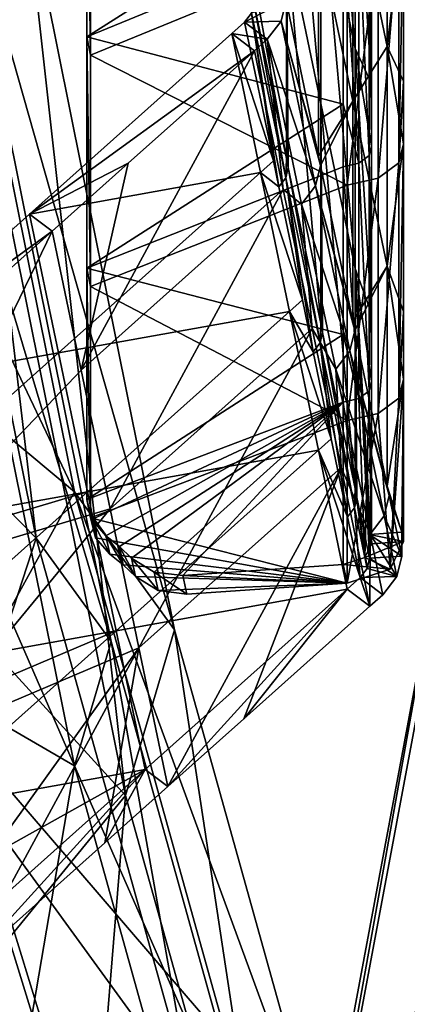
# Model space of a CAD drawing. Extents: x -1633 to 62, y -535 to 375.
# Tile 153 of 256: x -146 to -134, y -310 to -280. Entities that reach past the tile are written whole.
import ezdxf

# ---------------------------------------------------------------- set-up
doc = ezdxf.new("R2010")
doc.units = 0
doc.header["$LTSCALE"] = 33.374815
for name, color, linetype in [('45', 7, 'CONTINUOUS'), ('46', 7, 'CONTINUOUS'), ('47', 7, 'CONTINUOUS'), ('48', 7, 'CONTINUOUS'), ('877', 7, 'CONTINUOUS'), ('878', 7, 'CONTINUOUS'), ('883', 7, 'CONTINUOUS'), ('884', 7, 'CONTINUOUS'), ('894', 7, 'CONTINUOUS'), ('895', 7, 'CONTINUOUS'), ('897', 7, 'CONTINUOUS'), ('900', 7, 'CONTINUOUS'), ('901', 7, 'CONTINUOUS'), ('902', 7, 'CONTINUOUS'), ('903', 7, 'CONTINUOUS'), ('904', 7, 'CONTINUOUS'), ('906', 7, 'CONTINUOUS'), ('907', 7, 'CONTINUOUS'), ('921', 7, 'CONTINUOUS'), ('926', 7, 'CONTINUOUS'), ('932', 7, 'CONTINUOUS'), ('933', 7, 'CONTINUOUS'), ('941', 7, 'CONTINUOUS'), ('975', 7, 'CONTINUOUS'), ('981', 7, 'CONTINUOUS'), ('982', 7, 'CONTINUOUS')]:
    doc.layers.add(name, color=color, linetype=linetype)

msp = doc.modelspace()

# ---------------------------------------------------------------- linework, layer by layer
at = {"layer": '45', "color": 7, "linetype": 'CONTINUOUS'}
for points in [[(-150.194, -247.937, 251.243), (-147.439, -280.177, 225.655), (-145.825, -275.526, 222.004), (-150.194, -247.937, 251.243)], [(-148.84, -271.661, 218.326), (-144.24, -294.489, 187.103), (-154.24, -273.465, 213.608), (-148.84, -271.661, 218.326)], [(-145.825, -275.526, 222.004), (-141.144, -298.754, 190.232), (-148.84, -271.661, 218.326), (-145.825, -275.526, 222.004)], [(-148.84, -271.661, 218.326), (-141.144, -298.754, 190.232), (-144.24, -294.489, 187.103), (-148.84, -271.661, 218.326)], [(-154.24, -273.465, 213.608), (-144.24, -294.489, 187.103), (-151.234, -288.661, 193.23), (-154.24, -273.465, 213.608)], [(-147.439, -280.177, 225.655), (-142.661, -303.881, 193.226), (-145.825, -275.526, 222.004), (-147.439, -280.177, 225.655)], [(-145.825, -275.526, 222.004), (-142.661, -303.881, 193.226), (-141.144, -298.754, 190.232), (-145.825, -275.526, 222.004)], [(-142.661, -303.881, 193.226), (-147.439, -280.177, 225.655), (-150.341, -295.479, 211.067), (-142.661, -303.881, 193.226)], [(-151.234, -288.661, 193.23), (-144.24, -294.489, 187.103), (-148.136, -301.544, 172.002), (-151.234, -288.661, 193.23)], [(-144.24, -294.489, 187.103), (-139.468, -311.618, 153.979), (-148.136, -301.544, 172.002), (-144.24, -294.489, 187.103)], [(-141.144, -298.754, 190.232), (-136.258, -316.28, 156.327), (-144.24, -294.489, 187.103), (-141.144, -298.754, 190.232)], [(-144.24, -294.489, 187.103), (-136.258, -316.28, 156.327), (-139.468, -311.618, 153.979), (-144.24, -294.489, 187.103)], [(-147.258, -309.489, 190.046), (-142.661, -303.881, 193.226), (-150.341, -295.479, 211.067), (-147.258, -309.489, 190.046)], [(-142.661, -303.881, 193.226), (-137.641, -321.878, 158.405), (-141.144, -298.754, 190.232), (-142.661, -303.881, 193.226)], [(-141.144, -298.754, 190.232), (-137.641, -321.878, 158.405), (-136.258, -316.28, 156.327), (-141.144, -298.754, 190.232)], [(-148.136, -301.544, 172.002), (-139.468, -311.618, 153.979), (-145.005, -311.683, 150.075), (-148.136, -301.544, 172.002)], [(-144.078, -321.186, 168.049), (-142.661, -303.881, 193.226), (-147.258, -309.489, 190.046), (-144.078, -321.186, 168.049)], [(-137.641, -321.878, 158.405), (-142.661, -303.881, 193.226), (-144.078, -321.186, 168.049), (-137.641, -321.878, 158.405)]]:
    msp.add_3dface(points, dxfattribs=at)
at = {"layer": '46', "color": 7, "linetype": 'CONTINUOUS'}
for points in [[(-136.672, -316.353, 45.262), (-132.776, -295.544, 7.523), (-137.508, -321.979, 42.98), (-136.672, -316.353, 45.262)], [(-137.508, -321.979, 42.98), (-132.776, -295.544, 7.523), (-133.47, -300.454, 3.922), (-137.508, -321.979, 42.98)], [(-136.672, -316.353, 45.262), (-130.36, -307.037, 33.525), (-132.776, -295.544, 7.523), (-136.672, -316.353, 45.262)], [(-137.508, -321.979, 42.98), (-133.47, -300.454, 3.922), (-133.826, -326.668, 41.563), (-137.508, -321.979, 42.98)], [(-148.136, -301.544, 172.002), (-145.005, -311.683, 150.075), (-150.527, -313.868, 153.327), (-148.136, -301.544, 172.002)], [(-133.023, -316.738, 57.622), (-130.36, -307.037, 33.525), (-136.672, -316.353, 45.262), (-133.023, -316.738, 57.622)], [(-144.078, -321.186, 168.049), (-147.258, -309.489, 190.046), (-148.701, -324.128, 157.754), (-144.078, -321.186, 168.049)]]:
    msp.add_3dface(points, dxfattribs=at)
at = {"layer": '47', "color": 7, "linetype": 'CONTINUOUS'}
for points in [[(-131.033, -296.411, 7.065), (-129.836, -308.781, 32.697), (-134.957, -317.361, 45.061), (-131.033, -296.411, 7.065)], [(-131.033, -296.411, 7.065), (-134.957, -317.361, 45.061), (-131.553, -300.093, 4.364), (-131.033, -296.411, 7.065)], [(-131.553, -300.093, 4.364), (-134.957, -317.361, 45.061), (-135.584, -321.58, 43.349), (-131.553, -300.093, 4.364)], [(-131.553, -300.093, 4.364), (-135.584, -321.58, 43.349), (-128.699, -303.141, 2.442), (-131.553, -300.093, 4.364)], [(-144.677, -313.506, 150.829), (-147.839, -303.269, 172.97), (-148.916, -314.869, 153.962), (-144.677, -313.506, 150.829)], [(-128.699, -303.141, 2.442), (-135.584, -321.58, 43.349), (-132.822, -325.097, 42.286), (-128.699, -303.141, 2.442)], [(-129.836, -308.781, 32.697), (-132.535, -318.61, 57.115), (-134.957, -317.361, 45.061), (-129.836, -308.781, 32.697)]]:
    msp.add_3dface(points, dxfattribs=at)
at = {"layer": '48', "color": 7, "linetype": 'CONTINUOUS'}
for points in [[(-150.962, -290.282, 194.368), (-145.431, -295.922, 187.829), (-150.058, -272.962, 219.234), (-150.962, -290.282, 194.368)], [(-145.431, -295.922, 187.829), (-147.797, -275.861, 221.992), (-150.058, -272.962, 219.234), (-145.431, -295.922, 187.829)], [(-143.109, -299.121, 190.175), (-149.007, -279.349, 224.73), (-147.797, -275.861, 221.992), (-143.109, -299.121, 190.175)], [(-143.109, -299.121, 190.175), (-147.797, -275.861, 221.992), (-145.431, -295.922, 187.829), (-143.109, -299.121, 190.175)], [(-144.247, -302.967, 192.421), (-152.475, -284.106, 222.534), (-149.007, -279.349, 224.73), (-144.247, -302.967, 192.421)], [(-144.247, -302.967, 192.421), (-149.007, -279.349, 224.73), (-143.109, -299.121, 190.175), (-144.247, -302.967, 192.421)], [(-149.329, -300.011, 201.201), (-152.475, -284.106, 222.534), (-144.247, -302.967, 192.421), (-149.329, -300.011, 201.201)], [(-150.962, -290.282, 194.368), (-147.839, -303.269, 172.97), (-145.431, -295.922, 187.829), (-150.962, -290.282, 194.368)], [(-147.839, -303.269, 172.97), (-140.622, -313.181, 154.451), (-145.431, -295.922, 187.829), (-147.839, -303.269, 172.97)], [(-140.622, -313.181, 154.451), (-143.109, -299.121, 190.175), (-145.431, -295.922, 187.829), (-140.622, -313.181, 154.451)], [(-138.214, -316.679, 156.212), (-144.247, -302.967, 192.421), (-143.109, -299.121, 190.175), (-138.214, -316.679, 156.212)], [(-138.214, -316.679, 156.212), (-143.109, -299.121, 190.175), (-140.622, -313.181, 154.451), (-138.214, -316.679, 156.212)], [(-146.058, -313.619, 178.776), (-149.329, -300.011, 201.201), (-144.247, -302.967, 192.421), (-146.058, -313.619, 178.776)], [(-139.252, -320.877, 157.77), (-146.058, -313.619, 178.776), (-144.247, -302.967, 192.421), (-139.252, -320.877, 157.77)], [(-139.252, -320.877, 157.77), (-144.247, -302.967, 192.421), (-138.214, -316.679, 156.212), (-139.252, -320.877, 157.77)], [(-147.839, -303.269, 172.97), (-144.677, -313.506, 150.829), (-140.622, -313.181, 154.451), (-147.839, -303.269, 172.97)]]:
    msp.add_3dface(points, dxfattribs=at)
at = {"layer": '877', "color": 7, "linetype": 'CONTINUOUS'}
for points in [[(-136.623, -275.675, 190.277), (-136.623, -268.874, 185.473), (-135.559, -280.78, 183.049), (-136.623, -275.675, 190.277)], [(-135.559, -280.78, 183.049), (-136.623, -268.874, 185.473), (-135.559, -273.978, 178.246), (-135.559, -280.78, 183.049)], [(-137.686, -277.372, 202.308), (-137.686, -270.571, 197.504), (-136.623, -282.476, 195.08), (-137.686, -277.372, 202.308)], [(-136.623, -282.476, 195.08), (-137.686, -270.571, 197.504), (-136.623, -275.675, 190.277), (-136.623, -282.476, 195.08)], [(-135.559, -280.78, 183.049), (-135.559, -273.978, 178.246), (-135.049, -281.859, 178.618), (-135.559, -280.78, 183.049)], [(-135.049, -281.859, 178.618), (-135.559, -273.978, 178.246), (-135.049, -276.511, 174.841), (-135.049, -281.859, 178.618)], [(-136.623, -282.476, 195.08), (-136.623, -275.675, 190.277), (-135.559, -287.581, 187.853), (-136.623, -282.476, 195.08)], [(-135.559, -287.581, 187.853), (-136.623, -275.675, 190.277), (-135.559, -280.78, 183.049), (-135.559, -287.581, 187.853)], [(-137.686, -277.372, 202.308), (-137.686, -284.173, 207.111), (-138.689, -278.626, 213.408), (-137.686, -277.372, 202.308)], [(-137.686, -284.173, 207.111), (-137.686, -277.372, 202.308), (-137.626, -284.46, 206.706), (-137.686, -284.173, 207.111)], [(-137.626, -284.46, 206.706), (-137.686, -277.372, 202.308), (-136.623, -289.278, 199.884), (-137.626, -284.46, 206.706)], [(-136.623, -289.278, 199.884), (-137.686, -277.372, 202.308), (-136.623, -282.476, 195.08), (-136.623, -289.278, 199.884)], [(-137.686, -284.173, 207.111), (-138.689, -279.36, 213.926), (-138.689, -278.626, 213.408), (-137.686, -284.173, 207.111)], [(-135.559, -287.581, 187.853), (-135.559, -280.78, 183.049), (-135.049, -288.977, 183.645), (-135.559, -287.581, 187.853)], [(-135.049, -288.977, 183.645), (-135.559, -280.78, 183.049), (-135.049, -283.79, 179.982), (-135.049, -288.977, 183.645)], [(-135.049, -283.79, 179.982), (-135.559, -280.78, 183.049), (-135.049, -281.859, 178.618), (-135.049, -283.79, 179.982)], [(-136.623, -289.278, 199.884), (-136.623, -282.476, 195.08), (-136.563, -289.564, 199.478), (-136.623, -289.278, 199.884)], [(-136.563, -289.564, 199.478), (-136.623, -282.476, 195.08), (-135.559, -294.382, 192.656), (-136.563, -289.564, 199.478)], [(-135.559, -294.382, 192.656), (-136.623, -282.476, 195.08), (-135.559, -287.581, 187.853), (-135.559, -294.382, 192.656)], [(-135.559, -294.382, 192.656), (-135.559, -287.581, 187.853), (-135.5, -294.669, 192.251), (-135.559, -294.382, 192.656)], [(-135.5, -294.669, 192.251), (-135.559, -287.581, 187.853), (-135.109, -296.543, 189.597), (-135.5, -294.669, 192.251)], [(-135.109, -296.543, 189.597), (-135.559, -287.581, 187.853), (-135.109, -295.809, 189.078), (-135.109, -296.543, 189.597)], [(-135.109, -295.809, 189.078), (-135.559, -287.581, 187.853), (-135.049, -296.095, 188.673), (-135.109, -295.809, 189.078)], [(-135.049, -296.095, 188.673), (-135.559, -287.581, 187.853), (-135.049, -291.07, 185.124), (-135.049, -296.095, 188.673)], [(-135.049, -291.07, 185.124), (-135.559, -287.581, 187.853), (-135.049, -288.977, 183.645), (-135.049, -291.07, 185.124)]]:
    msp.add_3dface(points, dxfattribs=at)
at = {"layer": '878', "color": 7, "linetype": 'CONTINUOUS'}
for points in [[(-139.379, -280.315, 214.499), (-138.98, -279.958, 214.306), (-138.085, -284.254, 208.223), (-139.379, -280.315, 214.499)], [(-145.636, -285.896, 217.52), (-139.379, -280.315, 214.499), (-138.484, -284.61, 208.416), (-145.636, -285.896, 217.52)], [(-138.484, -284.61, 208.416), (-139.379, -280.315, 214.499), (-138.085, -284.254, 208.223), (-138.484, -284.61, 208.416)], [(-137.917, -285.057, 207.085), (-138.484, -284.61, 208.416), (-138.085, -284.254, 208.223), (-137.917, -285.057, 207.085)], [(-144.741, -290.192, 211.438), (-145.636, -285.896, 217.52), (-138.484, -284.61, 208.416), (-144.741, -290.192, 211.438)], [(-137.59, -288.906, 202.334), (-144.741, -290.192, 211.438), (-138.484, -284.61, 208.416), (-137.59, -288.906, 202.334)], [(-137.59, -288.906, 202.334), (-138.484, -284.61, 208.416), (-137.19, -288.549, 202.141), (-137.59, -288.906, 202.334)], [(-137.19, -288.549, 202.141), (-138.484, -284.61, 208.416), (-137.917, -285.057, 207.085), (-137.19, -288.549, 202.141)], [(-144.741, -290.192, 211.438), (-151.887, -291.472, 220.538), (-145.636, -285.896, 217.52), (-144.741, -290.192, 211.438)], [(-136.854, -290.162, 199.858), (-137.59, -288.906, 202.334), (-137.19, -288.549, 202.141), (-136.854, -290.162, 199.858)], [(-143.846, -294.487, 205.355), (-144.741, -290.192, 211.438), (-137.59, -288.906, 202.334), (-143.846, -294.487, 205.355)], [(-136.695, -293.202, 196.252), (-143.846, -294.487, 205.355), (-137.59, -288.906, 202.334), (-136.695, -293.202, 196.252)], [(-136.695, -293.202, 196.252), (-137.59, -288.906, 202.334), (-136.295, -292.845, 196.059), (-136.695, -293.202, 196.252)], [(-136.295, -292.845, 196.059), (-137.59, -288.906, 202.334), (-136.854, -290.162, 199.858), (-136.295, -292.845, 196.059)], [(-150.992, -295.767, 214.456), (-151.887, -291.472, 220.538), (-144.741, -290.192, 211.438), (-150.992, -295.767, 214.456)], [(-143.846, -294.487, 205.355), (-150.992, -295.767, 214.456), (-144.741, -290.192, 211.438), (-143.846, -294.487, 205.355)], [(-135.79, -295.267, 192.63), (-136.695, -293.202, 196.252), (-136.295, -292.845, 196.059), (-135.79, -295.267, 192.63)], [(-142.951, -298.783, 199.273), (-143.846, -294.487, 205.355), (-136.695, -293.202, 196.252), (-142.951, -298.783, 199.273)], [(-135.8, -297.498, 190.169), (-142.951, -298.783, 199.273), (-136.695, -293.202, 196.252), (-135.8, -297.498, 190.169)], [(-135.8, -297.498, 190.169), (-136.695, -293.202, 196.252), (-135.4, -297.141, 189.976), (-135.8, -297.498, 190.169)], [(-135.4, -297.141, 189.976), (-136.695, -293.202, 196.252), (-135.79, -295.267, 192.63), (-135.4, -297.141, 189.976)], [(-150.824, -296.571, 213.318), (-150.992, -295.767, 214.456), (-143.846, -294.487, 205.355), (-150.824, -296.571, 213.318)], [(-150.097, -300.063, 208.373), (-150.824, -296.571, 213.318), (-143.846, -294.487, 205.355), (-150.097, -300.063, 208.373)], [(-142.951, -298.783, 199.273), (-150.097, -300.063, 208.373), (-143.846, -294.487, 205.355), (-142.951, -298.783, 199.273)], [(-142.056, -303.079, 193.19), (-142.951, -298.783, 199.273), (-135.8, -297.498, 190.169), (-142.056, -303.079, 193.19)], [(-149.761, -301.676, 206.09), (-150.097, -300.063, 208.373), (-142.951, -298.783, 199.273), (-149.761, -301.676, 206.09)], [(-149.202, -304.359, 202.291), (-149.761, -301.676, 206.09), (-142.951, -298.783, 199.273), (-149.202, -304.359, 202.291)], [(-142.056, -303.079, 193.19), (-149.202, -304.359, 202.291), (-142.951, -298.783, 199.273), (-142.056, -303.079, 193.19)], [(-148.697, -306.78, 198.863), (-149.202, -304.359, 202.291), (-142.056, -303.079, 193.19), (-148.697, -306.78, 198.863)], [(-148.307, -308.655, 196.209), (-148.697, -306.78, 198.863), (-142.056, -303.079, 193.19), (-148.307, -308.655, 196.209)]]:
    msp.add_3dface(points, dxfattribs=at)
at = {"layer": '883', "color": 7, "linetype": 'CONTINUOUS'}
for points in [[(-134.566, -273.909, 178.343), (-135.63, -275.606, 190.374), (-134.566, -280.711, 183.147), (-134.566, -273.909, 178.343)], [(-134.566, -273.909, 178.343), (-134.566, -280.711, 183.147), (-134.057, -276.442, 174.938), (-134.566, -273.909, 178.343)], [(-135.63, -275.606, 190.374), (-136.693, -277.303, 202.405), (-135.63, -282.408, 195.178), (-135.63, -275.606, 190.374)], [(-135.63, -275.606, 190.374), (-135.63, -282.408, 195.178), (-134.566, -280.711, 183.147), (-135.63, -275.606, 190.374)], [(-134.057, -276.442, 174.938), (-134.566, -280.711, 183.147), (-134.057, -281.79, 178.716), (-134.057, -276.442, 174.938)], [(-136.693, -284.104, 207.209), (-136.693, -277.303, 202.405), (-137.696, -279.291, 214.024), (-136.693, -284.104, 207.209)], [(-136.693, -277.303, 202.405), (-136.693, -284.104, 207.209), (-135.63, -282.408, 195.178), (-136.693, -277.303, 202.405)], [(-134.566, -280.711, 183.147), (-135.63, -282.408, 195.178), (-134.566, -287.512, 187.95), (-134.566, -280.711, 183.147)], [(-134.566, -280.711, 183.147), (-134.566, -287.512, 187.95), (-134.057, -283.722, 180.08), (-134.566, -280.711, 183.147)], [(-134.057, -281.79, 178.716), (-134.566, -280.711, 183.147), (-134.057, -283.722, 180.08), (-134.057, -281.79, 178.716)], [(-135.63, -282.408, 195.178), (-136.693, -284.104, 207.209), (-136.634, -284.391, 206.803), (-135.63, -282.408, 195.178)], [(-135.63, -289.209, 199.981), (-135.63, -282.408, 195.178), (-136.634, -284.391, 206.803), (-135.63, -289.209, 199.981)], [(-135.63, -282.408, 195.178), (-135.63, -289.209, 199.981), (-134.566, -287.512, 187.95), (-135.63, -282.408, 195.178)], [(-134.057, -283.722, 180.08), (-134.566, -287.512, 187.95), (-134.057, -288.908, 183.743), (-134.057, -283.722, 180.08)], [(-134.566, -287.512, 187.95), (-135.63, -289.209, 199.981), (-135.57, -289.495, 199.576), (-134.566, -287.512, 187.95)], [(-134.566, -294.314, 192.754), (-134.566, -287.512, 187.95), (-135.57, -289.495, 199.576), (-134.566, -294.314, 192.754)], [(-134.566, -287.512, 187.95), (-134.566, -294.314, 192.754), (-134.057, -291.001, 185.221), (-134.566, -287.512, 187.95)], [(-134.057, -288.908, 183.743), (-134.566, -287.512, 187.95), (-134.057, -291.001, 185.221), (-134.057, -288.908, 183.743)], [(-134.057, -291.001, 185.221), (-134.566, -294.314, 192.754), (-134.116, -295.74, 189.176), (-134.057, -291.001, 185.221)], [(-134.057, -296.026, 188.77), (-134.057, -291.001, 185.221), (-134.116, -295.74, 189.176), (-134.057, -296.026, 188.77)], [(-134.116, -295.74, 189.176), (-134.566, -294.314, 192.754), (-134.507, -294.6, 192.348), (-134.116, -295.74, 189.176)], [(-134.116, -296.474, 189.694), (-134.116, -295.74, 189.176), (-134.507, -294.6, 192.348), (-134.116, -296.474, 189.694)]]:
    msp.add_3dface(points, dxfattribs=at)
at = {"layer": '884', "color": 7, "linetype": 'CONTINUOUS'}
for points in [[(-138.277, -280.487, 214.783), (-138.677, -280.844, 214.976), (-137.782, -285.139, 208.893), (-138.277, -280.487, 214.783)], [(-137.215, -285.586, 207.562), (-138.277, -280.487, 214.783), (-137.782, -285.139, 208.893), (-137.215, -285.586, 207.562)], [(-138.677, -280.844, 214.976), (-142.58, -284.325, 216.86), (-144.039, -290.721, 211.914), (-138.677, -280.844, 214.976)], [(-138.677, -280.844, 214.976), (-144.039, -290.721, 211.914), (-137.782, -285.139, 208.893), (-138.677, -280.844, 214.976)], [(-142.58, -284.325, 216.86), (-144.934, -286.425, 217.997), (-144.039, -290.721, 211.914), (-142.58, -284.325, 216.86)], [(-144.039, -290.721, 211.914), (-143.144, -295.016, 205.832), (-137.782, -285.139, 208.893), (-144.039, -290.721, 211.914)], [(-137.782, -285.139, 208.893), (-143.144, -295.016, 205.832), (-136.887, -289.435, 202.811), (-137.782, -285.139, 208.893)], [(-137.215, -285.586, 207.562), (-137.782, -285.139, 208.893), (-136.887, -289.435, 202.811), (-137.215, -285.586, 207.562)], [(-136.152, -290.691, 200.335), (-137.215, -285.586, 207.562), (-136.887, -289.435, 202.811), (-136.152, -290.691, 200.335)], [(-150.122, -297.1, 213.795), (-144.934, -286.425, 217.997), (-146.882, -288.163, 218.938), (-150.122, -297.1, 213.795)], [(-144.934, -286.425, 217.997), (-150.122, -297.1, 213.795), (-144.039, -290.721, 211.914), (-144.934, -286.425, 217.997)], [(-143.144, -295.016, 205.832), (-142.249, -299.312, 199.75), (-136.887, -289.435, 202.811), (-143.144, -295.016, 205.832)], [(-136.887, -289.435, 202.811), (-142.249, -299.312, 199.75), (-135.993, -293.731, 196.728), (-136.887, -289.435, 202.811)], [(-136.152, -290.691, 200.335), (-136.887, -289.435, 202.811), (-135.993, -293.731, 196.728), (-136.152, -290.691, 200.335)], [(-144.039, -290.721, 211.914), (-150.122, -297.1, 213.795), (-143.144, -295.016, 205.832), (-144.039, -290.721, 211.914)], [(-135.088, -295.795, 193.107), (-136.152, -290.691, 200.335), (-135.993, -293.731, 196.728), (-135.088, -295.795, 193.107)], [(-142.249, -299.312, 199.75), (-141.354, -303.608, 193.667), (-135.993, -293.731, 196.728), (-142.249, -299.312, 199.75)], [(-141.354, -303.608, 193.667), (-139, -301.508, 192.53), (-135.993, -293.731, 196.728), (-141.354, -303.608, 193.667)], [(-139, -301.508, 192.53), (-135.098, -298.027, 190.646), (-135.993, -293.731, 196.728), (-139, -301.508, 192.53)], [(-135.098, -298.027, 190.646), (-135.088, -295.795, 193.107), (-135.993, -293.731, 196.728), (-135.098, -298.027, 190.646)], [(-150.122, -297.1, 213.795), (-149.059, -302.204, 206.567), (-143.144, -295.016, 205.832), (-150.122, -297.1, 213.795)], [(-143.144, -295.016, 205.832), (-149.059, -302.204, 206.567), (-142.249, -299.312, 199.75), (-143.144, -295.016, 205.832)], [(-134.698, -297.67, 190.453), (-135.088, -295.795, 193.107), (-135.098, -298.027, 190.646), (-134.698, -297.67, 190.453)], [(-149.059, -302.204, 206.567), (-147.995, -307.309, 199.34), (-142.249, -299.312, 199.75), (-149.059, -302.204, 206.567)], [(-147.995, -307.309, 199.34), (-147.605, -309.183, 196.685), (-142.249, -299.312, 199.75), (-147.995, -307.309, 199.34)], [(-147.605, -309.183, 196.685), (-143.303, -305.346, 194.608), (-142.249, -299.312, 199.75), (-147.605, -309.183, 196.685)], [(-143.303, -305.346, 194.608), (-141.354, -303.608, 193.667), (-142.249, -299.312, 199.75), (-143.303, -305.346, 194.608)]]:
    msp.add_3dface(points, dxfattribs=at)
at = {"layer": '894', "color": 7, "linetype": 'CONTINUOUS'}
for points in [[(-138.98, -279.958, 214.306), (-139.379, -280.315, 214.499), (-138.277, -280.487, 214.783), (-138.98, -279.958, 214.306)], [(-139.379, -280.315, 214.499), (-145.636, -285.896, 217.52), (-138.677, -280.844, 214.976), (-139.379, -280.315, 214.499)], [(-138.277, -280.487, 214.783), (-139.379, -280.315, 214.499), (-138.677, -280.844, 214.976), (-138.277, -280.487, 214.783)], [(-138.677, -280.844, 214.976), (-145.636, -285.896, 217.52), (-142.58, -284.325, 216.86), (-138.677, -280.844, 214.976)], [(-142.58, -284.325, 216.86), (-145.636, -285.896, 217.52), (-144.934, -286.425, 217.997), (-142.58, -284.325, 216.86)], [(-145.636, -285.896, 217.52), (-151.887, -291.472, 220.538), (-144.934, -286.425, 217.997), (-145.636, -285.896, 217.52)], [(-144.934, -286.425, 217.997), (-151.887, -291.472, 220.538), (-146.882, -288.163, 218.938), (-144.934, -286.425, 217.997)]]:
    msp.add_3dface(points, dxfattribs=at)
at = {"layer": '895', "color": 7, "linetype": 'CONTINUOUS'}
for points in [[(-135.8, -297.498, 190.169), (-135.4, -297.141, 189.976), (-135.098, -298.027, 190.646), (-135.8, -297.498, 190.169)], [(-135.4, -297.141, 189.976), (-134.698, -297.67, 190.453), (-135.098, -298.027, 190.646), (-135.4, -297.141, 189.976)], [(-142.056, -303.079, 193.19), (-135.8, -297.498, 190.169), (-141.354, -303.608, 193.667), (-142.056, -303.079, 193.19)], [(-141.354, -303.608, 193.667), (-135.8, -297.498, 190.169), (-139, -301.508, 192.53), (-141.354, -303.608, 193.667)], [(-139, -301.508, 192.53), (-135.8, -297.498, 190.169), (-135.098, -298.027, 190.646), (-139, -301.508, 192.53)], [(-148.307, -308.655, 196.209), (-142.056, -303.079, 193.19), (-147.605, -309.183, 196.685), (-148.307, -308.655, 196.209)], [(-147.605, -309.183, 196.685), (-142.056, -303.079, 193.19), (-143.303, -305.346, 194.608), (-147.605, -309.183, 196.685)], [(-143.303, -305.346, 194.608), (-142.056, -303.079, 193.19), (-141.354, -303.608, 193.667), (-143.303, -305.346, 194.608)]]:
    msp.add_3dface(points, dxfattribs=at)
at = {"layer": '897', "color": 7, "linetype": 'CONTINUOUS'}
for points in [[(-135.109, -295.809, 189.078), (-134.116, -295.74, 189.176), (-134.116, -296.474, 189.694), (-135.109, -295.809, 189.078)], [(-135.109, -296.543, 189.597), (-135.109, -295.809, 189.078), (-134.116, -296.474, 189.694), (-135.109, -296.543, 189.597)]]:
    msp.add_3dface(points, dxfattribs=at)
at = {"layer": '900', "color": 7, "linetype": 'CONTINUOUS'}
for points in [[(-143.746, -273.832, 169.203), (-135.804, -277.725, 173.122), (-143.746, -280.986, 174.256), (-143.746, -273.832, 169.203)], [(-135.804, -277.725, 173.122), (-135.804, -285.005, 178.263), (-143.746, -280.986, 174.256), (-135.804, -277.725, 173.122)], [(-143.746, -280.986, 174.256), (-135.804, -285.005, 178.263), (-143.746, -288.14, 179.308), (-143.746, -280.986, 174.256)], [(-135.804, -285.005, 178.263), (-135.804, -292.284, 183.404), (-143.746, -288.14, 179.308), (-135.804, -285.005, 178.263)], [(-143.746, -288.14, 179.308), (-135.804, -292.284, 183.404), (-143.746, -295.294, 184.361), (-143.746, -288.14, 179.308)], [(-135.804, -292.284, 183.404), (-135.804, -297.31, 186.953), (-143.746, -295.294, 184.361), (-135.804, -292.284, 183.404)], [(-143.746, -295.294, 184.361), (-135.804, -297.31, 186.953), (-143.591, -295.916, 184.823), (-143.746, -295.294, 184.361)], [(-143.591, -295.916, 184.823), (-135.804, -297.31, 186.953), (-143.151, -296.419, 185.243), (-143.591, -295.916, 184.823)], [(-143.151, -296.419, 185.243), (-135.804, -297.31, 186.953), (-142.736, -296.751, 185.539), (-143.151, -296.419, 185.243)], [(-142.736, -296.751, 185.539), (-135.804, -297.31, 186.953), (-142.356, -297.11, 185.848), (-142.736, -296.751, 185.539)], [(-142.356, -297.11, 185.848), (-135.804, -297.31, 186.953), (-141.656, -297.543, 186.257), (-142.356, -297.11, 185.848)], [(-141.656, -297.543, 186.257), (-135.804, -297.31, 186.953), (-140.768, -297.654, 186.466), (-141.656, -297.543, 186.257)]]:
    msp.add_3dface(points, dxfattribs=at)
at = {"layer": '901', "color": 7, "linetype": 'CONTINUOUS'}
for points in [[(-134.057, -276.442, 174.938), (-134.057, -281.79, 178.716), (-134.203, -284.313, 179.243), (-134.057, -276.442, 174.938)], [(-134.203, -277.033, 174.101), (-134.057, -276.442, 174.938), (-134.203, -284.313, 179.243), (-134.203, -277.033, 174.101)], [(-134.843, -277.503, 173.436), (-134.203, -277.033, 174.101), (-134.843, -284.783, 178.578), (-134.843, -277.503, 173.436)], [(-134.843, -284.783, 178.578), (-134.203, -277.033, 174.101), (-134.203, -284.313, 179.243), (-134.843, -284.783, 178.578)], [(-135.804, -277.725, 173.122), (-134.843, -277.503, 173.436), (-135.804, -285.005, 178.263), (-135.804, -277.725, 173.122)], [(-135.804, -285.005, 178.263), (-134.843, -277.503, 173.436), (-134.843, -284.783, 178.578), (-135.804, -285.005, 178.263)], [(-134.057, -281.79, 178.716), (-134.057, -283.722, 180.08), (-134.203, -284.313, 179.243), (-134.057, -281.79, 178.716)], [(-134.057, -283.722, 180.08), (-134.057, -288.908, 183.743), (-134.203, -291.592, 184.384), (-134.057, -283.722, 180.08)], [(-134.203, -284.313, 179.243), (-134.057, -283.722, 180.08), (-134.203, -291.592, 184.384), (-134.203, -284.313, 179.243)], [(-134.843, -284.783, 178.578), (-134.203, -284.313, 179.243), (-134.843, -292.062, 183.719), (-134.843, -284.783, 178.578)], [(-134.843, -292.062, 183.719), (-134.203, -284.313, 179.243), (-134.203, -291.592, 184.384), (-134.843, -292.062, 183.719)], [(-135.804, -285.005, 178.263), (-134.843, -284.783, 178.578), (-135.804, -292.284, 183.404), (-135.804, -285.005, 178.263)], [(-135.804, -292.284, 183.404), (-134.843, -284.783, 178.578), (-134.843, -292.062, 183.719), (-135.804, -292.284, 183.404)], [(-134.057, -288.908, 183.743), (-134.057, -291.001, 185.221), (-134.203, -291.592, 184.384), (-134.057, -288.908, 183.743)], [(-134.057, -291.001, 185.221), (-134.057, -296.026, 188.77), (-134.469, -296.877, 187.566), (-134.057, -291.001, 185.221)], [(-134.203, -291.592, 184.384), (-134.057, -291.001, 185.221), (-134.469, -296.877, 187.566), (-134.203, -291.592, 184.384)], [(-134.843, -292.062, 183.719), (-134.203, -291.592, 184.384), (-134.469, -296.877, 187.566), (-134.843, -292.062, 183.719)], [(-135.804, -292.284, 183.404), (-134.843, -292.062, 183.719), (-135.804, -297.31, 186.953), (-135.804, -292.284, 183.404)], [(-135.804, -297.31, 186.953), (-134.843, -292.062, 183.719), (-134.469, -296.877, 187.566), (-135.804, -297.31, 186.953)]]:
    msp.add_3dface(points, dxfattribs=at)
at = {"layer": '902', "color": 7, "linetype": 'CONTINUOUS'}
for points in [[(-143.866, -280.413, 175.067), (-135.923, -275.383, 172.683), (-143.866, -273.259, 170.014), (-143.866, -280.413, 175.067)], [(-135.923, -277.152, 173.933), (-135.923, -275.383, 172.683), (-143.866, -280.413, 175.067), (-135.923, -277.152, 173.933)], [(-135.923, -282.501, 177.71), (-135.923, -277.152, 173.933), (-143.866, -280.413, 175.067), (-135.923, -282.501, 177.71)], [(-143.866, -287.567, 180.119), (-135.923, -282.501, 177.71), (-143.866, -280.413, 175.067), (-143.866, -287.567, 180.119)], [(-135.923, -284.432, 179.074), (-135.923, -282.501, 177.71), (-143.866, -287.567, 180.119), (-135.923, -284.432, 179.074)], [(-135.923, -289.619, 182.737), (-135.923, -284.432, 179.074), (-143.866, -287.567, 180.119), (-135.923, -289.619, 182.737)], [(-143.866, -294.721, 185.172), (-135.923, -289.619, 182.737), (-143.866, -287.567, 180.119), (-143.866, -294.721, 185.172)], [(-135.923, -291.712, 184.215), (-135.923, -289.619, 182.737), (-143.866, -294.721, 185.172), (-135.923, -291.712, 184.215)], [(-143.711, -295.343, 185.634), (-135.923, -291.712, 184.215), (-143.866, -294.721, 185.172), (-143.711, -295.343, 185.634)], [(-143.27, -295.847, 186.054), (-135.923, -291.712, 184.215), (-143.711, -295.343, 185.634), (-143.27, -295.847, 186.054)], [(-142.856, -296.178, 186.35), (-135.923, -291.712, 184.215), (-143.27, -295.847, 186.054), (-142.856, -296.178, 186.35)], [(-142.475, -296.538, 186.659), (-135.923, -291.712, 184.215), (-142.856, -296.178, 186.35), (-142.475, -296.538, 186.659)], [(-141.775, -296.97, 187.068), (-135.923, -291.712, 184.215), (-142.475, -296.538, 186.659), (-141.775, -296.97, 187.068)], [(-140.887, -297.081, 187.277), (-135.923, -291.712, 184.215), (-141.775, -296.97, 187.068), (-140.887, -297.081, 187.277)], [(-135.923, -296.737, 187.764), (-135.923, -291.712, 184.215), (-140.887, -297.081, 187.277), (-135.923, -296.737, 187.764)]]:
    msp.add_3dface(points, dxfattribs=at)
at = {"layer": '903', "color": 7, "linetype": 'CONTINUOUS'}
for points in [[(-135.049, -281.859, 178.618), (-135.049, -276.511, 174.841), (-135.123, -276.806, 174.422), (-135.049, -281.859, 178.618)], [(-135.123, -276.806, 174.422), (-135.442, -277.041, 174.09), (-135.123, -284.086, 179.564), (-135.123, -276.806, 174.422)], [(-135.049, -283.79, 179.982), (-135.049, -281.859, 178.618), (-135.123, -276.806, 174.422), (-135.049, -283.79, 179.982)], [(-135.049, -283.79, 179.982), (-135.123, -276.806, 174.422), (-135.123, -284.086, 179.564), (-135.049, -283.79, 179.982)], [(-135.442, -277.041, 174.09), (-135.923, -277.152, 173.933), (-135.442, -284.321, 179.231), (-135.442, -277.041, 174.09)], [(-135.123, -284.086, 179.564), (-135.442, -277.041, 174.09), (-135.442, -284.321, 179.231), (-135.123, -284.086, 179.564)], [(-135.923, -277.152, 173.933), (-135.923, -282.501, 177.71), (-135.442, -284.321, 179.231), (-135.923, -277.152, 173.933)], [(-135.923, -282.501, 177.71), (-135.923, -284.432, 179.074), (-135.442, -284.321, 179.231), (-135.923, -282.501, 177.71)], [(-135.049, -288.977, 183.645), (-135.049, -283.79, 179.982), (-135.123, -284.086, 179.564), (-135.049, -288.977, 183.645)], [(-135.123, -284.086, 179.564), (-135.442, -284.321, 179.231), (-135.123, -291.366, 184.705), (-135.123, -284.086, 179.564)], [(-135.049, -291.07, 185.124), (-135.049, -288.977, 183.645), (-135.123, -284.086, 179.564), (-135.049, -291.07, 185.124)], [(-135.049, -291.07, 185.124), (-135.123, -284.086, 179.564), (-135.123, -291.366, 184.705), (-135.049, -291.07, 185.124)], [(-135.442, -284.321, 179.231), (-135.923, -284.432, 179.074), (-135.442, -291.601, 184.372), (-135.442, -284.321, 179.231)], [(-135.923, -284.432, 179.074), (-135.923, -289.619, 182.737), (-135.442, -291.601, 184.372), (-135.923, -284.432, 179.074)], [(-135.123, -291.366, 184.705), (-135.442, -284.321, 179.231), (-135.442, -291.601, 184.372), (-135.123, -291.366, 184.705)], [(-135.923, -289.619, 182.737), (-135.923, -291.712, 184.215), (-135.442, -291.601, 184.372), (-135.923, -289.619, 182.737)], [(-135.049, -296.095, 188.673), (-135.049, -291.07, 185.124), (-135.123, -291.366, 184.705), (-135.049, -296.095, 188.673)], [(-135.256, -296.52, 188.071), (-135.123, -291.366, 184.705), (-135.442, -291.601, 184.372), (-135.256, -296.52, 188.071)], [(-135.256, -296.52, 188.071), (-135.049, -296.095, 188.673), (-135.123, -291.366, 184.705), (-135.256, -296.52, 188.071)], [(-135.923, -291.712, 184.215), (-135.256, -296.52, 188.071), (-135.442, -291.601, 184.372), (-135.923, -291.712, 184.215)], [(-135.923, -296.737, 187.764), (-135.256, -296.52, 188.071), (-135.923, -291.712, 184.215), (-135.923, -296.737, 187.764)]]:
    msp.add_3dface(points, dxfattribs=at)
at = {"layer": '904', "color": 7, "linetype": 'CONTINUOUS'}
for points in [[(-135.804, -297.31, 186.953), (-135.923, -296.737, 187.764), (-140.887, -297.081, 187.277), (-135.804, -297.31, 186.953)], [(-135.804, -297.31, 186.953), (-140.887, -297.081, 187.277), (-140.768, -297.654, 186.466), (-135.804, -297.31, 186.953)]]:
    msp.add_3dface(points, dxfattribs=at)
at = {"layer": '906', "color": 7, "linetype": 'CONTINUOUS'}
for points in [[(-143.866, -280.413, 175.067), (-143.866, -273.259, 170.014), (-143.746, -280.986, 174.256), (-143.866, -280.413, 175.067)], [(-143.866, -273.259, 170.014), (-143.746, -273.832, 169.203), (-143.746, -280.986, 174.256), (-143.866, -273.259, 170.014)], [(-143.866, -287.567, 180.119), (-143.866, -280.413, 175.067), (-143.746, -288.14, 179.308), (-143.866, -287.567, 180.119)], [(-143.866, -280.413, 175.067), (-143.746, -280.986, 174.256), (-143.746, -288.14, 179.308), (-143.866, -280.413, 175.067)], [(-143.866, -294.721, 185.172), (-143.866, -287.567, 180.119), (-143.746, -295.294, 184.361), (-143.866, -294.721, 185.172)], [(-143.866, -287.567, 180.119), (-143.746, -288.14, 179.308), (-143.746, -295.294, 184.361), (-143.866, -287.567, 180.119)]]:
    msp.add_3dface(points, dxfattribs=at)
at = {"layer": '907', "color": 7, "linetype": 'CONTINUOUS'}
for points in [[(-134.057, -296.026, 188.77), (-135.049, -296.095, 188.673), (-135.256, -296.52, 188.071), (-134.057, -296.026, 188.77)], [(-134.469, -296.877, 187.566), (-134.057, -296.026, 188.77), (-135.256, -296.52, 188.071), (-134.469, -296.877, 187.566)], [(-135.923, -296.737, 187.764), (-134.469, -296.877, 187.566), (-135.256, -296.52, 188.071), (-135.923, -296.737, 187.764)], [(-135.804, -297.31, 186.953), (-134.469, -296.877, 187.566), (-135.923, -296.737, 187.764), (-135.804, -297.31, 186.953)]]:
    msp.add_3dface(points, dxfattribs=at)
at = {"layer": '921', "color": 7, "linetype": 'CONTINUOUS'}
for points in [[(-138.764, -279.678, 214.14), (-138.689, -279.36, 213.926), (-137.702, -284.778, 206.919), (-138.764, -279.678, 214.14)], [(-138.689, -279.36, 213.926), (-137.686, -284.173, 207.111), (-137.702, -284.778, 206.919), (-138.689, -279.36, 213.926)], [(-138.085, -284.254, 208.223), (-138.98, -279.958, 214.306), (-138.764, -279.678, 214.14), (-138.085, -284.254, 208.223)], [(-137.917, -285.057, 207.085), (-138.085, -284.254, 208.223), (-138.764, -279.678, 214.14), (-137.917, -285.057, 207.085)], [(-137.917, -285.057, 207.085), (-138.764, -279.678, 214.14), (-137.702, -284.778, 206.919), (-137.917, -285.057, 207.085)], [(-137.686, -284.173, 207.111), (-137.626, -284.46, 206.706), (-137.702, -284.778, 206.919), (-137.686, -284.173, 207.111)], [(-137.702, -284.778, 206.919), (-137.626, -284.46, 206.706), (-136.639, -289.882, 199.692), (-137.702, -284.778, 206.919)], [(-137.626, -284.46, 206.706), (-136.623, -289.278, 199.884), (-136.639, -289.882, 199.692), (-137.626, -284.46, 206.706)], [(-137.19, -288.549, 202.141), (-137.917, -285.057, 207.085), (-137.702, -284.778, 206.919), (-137.19, -288.549, 202.141)], [(-136.854, -290.162, 199.858), (-137.19, -288.549, 202.141), (-137.702, -284.778, 206.919), (-136.854, -290.162, 199.858)], [(-136.854, -290.162, 199.858), (-137.702, -284.778, 206.919), (-136.639, -289.882, 199.692), (-136.854, -290.162, 199.858)], [(-136.623, -289.278, 199.884), (-136.563, -289.564, 199.478), (-136.639, -289.882, 199.692), (-136.623, -289.278, 199.884)], [(-136.639, -289.882, 199.692), (-136.563, -289.564, 199.478), (-135.575, -294.987, 192.464), (-136.639, -289.882, 199.692)], [(-136.563, -289.564, 199.478), (-135.559, -294.382, 192.656), (-135.575, -294.987, 192.464), (-136.563, -289.564, 199.478)], [(-136.295, -292.845, 196.059), (-136.854, -290.162, 199.858), (-136.639, -289.882, 199.692), (-136.295, -292.845, 196.059)], [(-135.79, -295.267, 192.63), (-136.295, -292.845, 196.059), (-136.639, -289.882, 199.692), (-135.79, -295.267, 192.63)], [(-135.79, -295.267, 192.63), (-136.639, -289.882, 199.692), (-135.575, -294.987, 192.464), (-135.79, -295.267, 192.63)], [(-135.559, -294.382, 192.656), (-135.5, -294.669, 192.251), (-135.575, -294.987, 192.464), (-135.559, -294.382, 192.656)], [(-135.575, -294.987, 192.464), (-135.5, -294.669, 192.251), (-135.185, -296.861, 189.81), (-135.575, -294.987, 192.464)], [(-135.5, -294.669, 192.251), (-135.109, -296.543, 189.597), (-135.185, -296.861, 189.81), (-135.5, -294.669, 192.251)], [(-135.4, -297.141, 189.976), (-135.79, -295.267, 192.63), (-135.575, -294.987, 192.464), (-135.4, -297.141, 189.976)], [(-135.4, -297.141, 189.976), (-135.575, -294.987, 192.464), (-135.185, -296.861, 189.81), (-135.4, -297.141, 189.976)]]:
    msp.add_3dface(points, dxfattribs=at)
at = {"layer": '926', "color": 7, "linetype": 'CONTINUOUS'}
for points in [[(-136.693, -284.104, 207.209), (-137.696, -279.291, 214.024), (-137.847, -279.927, 214.451), (-136.693, -284.104, 207.209)], [(-138.277, -280.487, 214.783), (-136.785, -285.026, 207.23), (-137.847, -279.927, 214.451), (-138.277, -280.487, 214.783)], [(-136.634, -284.391, 206.803), (-136.693, -284.104, 207.209), (-137.847, -279.927, 214.451), (-136.634, -284.391, 206.803)], [(-136.785, -285.026, 207.23), (-136.634, -284.391, 206.803), (-137.847, -279.927, 214.451), (-136.785, -285.026, 207.23)], [(-137.215, -285.586, 207.562), (-136.785, -285.026, 207.23), (-138.277, -280.487, 214.783), (-137.215, -285.586, 207.562)], [(-135.63, -289.209, 199.981), (-136.634, -284.391, 206.803), (-136.785, -285.026, 207.23), (-135.63, -289.209, 199.981)], [(-136.785, -285.026, 207.23), (-137.215, -285.586, 207.562), (-135.721, -290.131, 200.003), (-136.785, -285.026, 207.23)], [(-135.57, -289.495, 199.576), (-135.63, -289.209, 199.981), (-136.785, -285.026, 207.23), (-135.57, -289.495, 199.576)], [(-135.57, -289.495, 199.576), (-136.785, -285.026, 207.23), (-135.721, -290.131, 200.003), (-135.57, -289.495, 199.576)], [(-135.721, -290.131, 200.003), (-137.215, -285.586, 207.562), (-136.152, -290.691, 200.335), (-135.721, -290.131, 200.003)], [(-134.566, -294.314, 192.754), (-135.57, -289.495, 199.576), (-135.721, -290.131, 200.003), (-134.566, -294.314, 192.754)], [(-135.721, -290.131, 200.003), (-136.152, -290.691, 200.335), (-134.658, -295.236, 192.775), (-135.721, -290.131, 200.003)], [(-134.507, -294.6, 192.348), (-134.566, -294.314, 192.754), (-135.721, -290.131, 200.003), (-134.507, -294.6, 192.348)], [(-134.507, -294.6, 192.348), (-135.721, -290.131, 200.003), (-134.658, -295.236, 192.775), (-134.507, -294.6, 192.348)], [(-134.658, -295.236, 192.775), (-136.152, -290.691, 200.335), (-135.088, -295.795, 193.107), (-134.658, -295.236, 192.775)], [(-134.116, -296.474, 189.694), (-134.507, -294.6, 192.348), (-134.658, -295.236, 192.775), (-134.116, -296.474, 189.694)], [(-134.658, -295.236, 192.775), (-135.088, -295.795, 193.107), (-134.267, -297.11, 190.121), (-134.658, -295.236, 192.775)], [(-134.116, -296.474, 189.694), (-134.658, -295.236, 192.775), (-134.267, -297.11, 190.121), (-134.116, -296.474, 189.694)], [(-134.267, -297.11, 190.121), (-135.088, -295.795, 193.107), (-134.698, -297.67, 190.453), (-134.267, -297.11, 190.121)]]:
    msp.add_3dface(points, dxfattribs=at)
at = {"layer": '932', "color": 7, "linetype": 'CONTINUOUS'}
for points in [[(-138.764, -279.678, 214.14), (-138.98, -279.958, 214.306), (-137.696, -279.291, 214.024), (-138.764, -279.678, 214.14)], [(-137.696, -279.291, 214.024), (-138.98, -279.958, 214.306), (-137.847, -279.927, 214.451), (-137.696, -279.291, 214.024)], [(-138.98, -279.958, 214.306), (-138.277, -280.487, 214.783), (-137.847, -279.927, 214.451), (-138.98, -279.958, 214.306)]]:
    msp.add_3dface(points, dxfattribs=at)
at = {"layer": '933', "color": 7, "linetype": 'CONTINUOUS'}
for points in [[(-135.185, -296.861, 189.81), (-135.109, -296.543, 189.597), (-134.267, -297.11, 190.121), (-135.185, -296.861, 189.81)], [(-135.109, -296.543, 189.597), (-134.116, -296.474, 189.694), (-134.267, -297.11, 190.121), (-135.109, -296.543, 189.597)], [(-135.4, -297.141, 189.976), (-135.185, -296.861, 189.81), (-134.267, -297.11, 190.121), (-135.4, -297.141, 189.976)], [(-135.4, -297.141, 189.976), (-134.267, -297.11, 190.121), (-134.698, -297.67, 190.453), (-135.4, -297.141, 189.976)]]:
    msp.add_3dface(points, dxfattribs=at)
at = {"layer": '941', "color": 7, "linetype": 'CONTINUOUS'}
for points in [[(-135.109, -295.809, 189.078), (-134.057, -296.026, 188.77), (-134.116, -295.74, 189.176), (-135.109, -295.809, 189.078)], [(-135.109, -295.809, 189.078), (-135.049, -296.095, 188.673), (-134.057, -296.026, 188.77), (-135.109, -295.809, 189.078)]]:
    msp.add_3dface(points, dxfattribs=at)
at = {"layer": '975', "color": 7, "linetype": 'CONTINUOUS'}
for points in [[(-142.856, -296.178, 186.35), (-143.27, -295.847, 186.054), (-142.736, -296.751, 185.539), (-142.856, -296.178, 186.35)], [(-143.27, -295.847, 186.054), (-143.151, -296.419, 185.243), (-142.736, -296.751, 185.539), (-143.27, -295.847, 186.054)], [(-142.475, -296.538, 186.659), (-142.856, -296.178, 186.35), (-142.356, -297.11, 185.848), (-142.475, -296.538, 186.659)], [(-142.856, -296.178, 186.35), (-142.736, -296.751, 185.539), (-142.356, -297.11, 185.848), (-142.856, -296.178, 186.35)]]:
    msp.add_3dface(points, dxfattribs=at)
at = {"layer": '981', "color": 7, "linetype": 'CONTINUOUS'}
for points in [[(-143.711, -295.343, 185.634), (-143.866, -294.721, 185.172), (-143.591, -295.916, 184.823), (-143.711, -295.343, 185.634)], [(-143.866, -294.721, 185.172), (-143.746, -295.294, 184.361), (-143.591, -295.916, 184.823), (-143.866, -294.721, 185.172)], [(-143.27, -295.847, 186.054), (-143.711, -295.343, 185.634), (-143.151, -296.419, 185.243), (-143.27, -295.847, 186.054)], [(-143.711, -295.343, 185.634), (-143.591, -295.916, 184.823), (-143.151, -296.419, 185.243), (-143.711, -295.343, 185.634)]]:
    msp.add_3dface(points, dxfattribs=at)
at = {"layer": '982', "color": 7, "linetype": 'CONTINUOUS'}
for points in [[(-141.775, -296.97, 187.068), (-142.475, -296.538, 186.659), (-141.656, -297.543, 186.257), (-141.775, -296.97, 187.068)], [(-142.475, -296.538, 186.659), (-142.356, -297.11, 185.848), (-141.656, -297.543, 186.257), (-142.475, -296.538, 186.659)], [(-140.887, -297.081, 187.277), (-141.775, -296.97, 187.068), (-140.768, -297.654, 186.466), (-140.887, -297.081, 187.277)], [(-141.775, -296.97, 187.068), (-141.656, -297.543, 186.257), (-140.768, -297.654, 186.466), (-141.775, -296.97, 187.068)]]:
    msp.add_3dface(points, dxfattribs=at)

doc.saveas('drawing.dxf')
